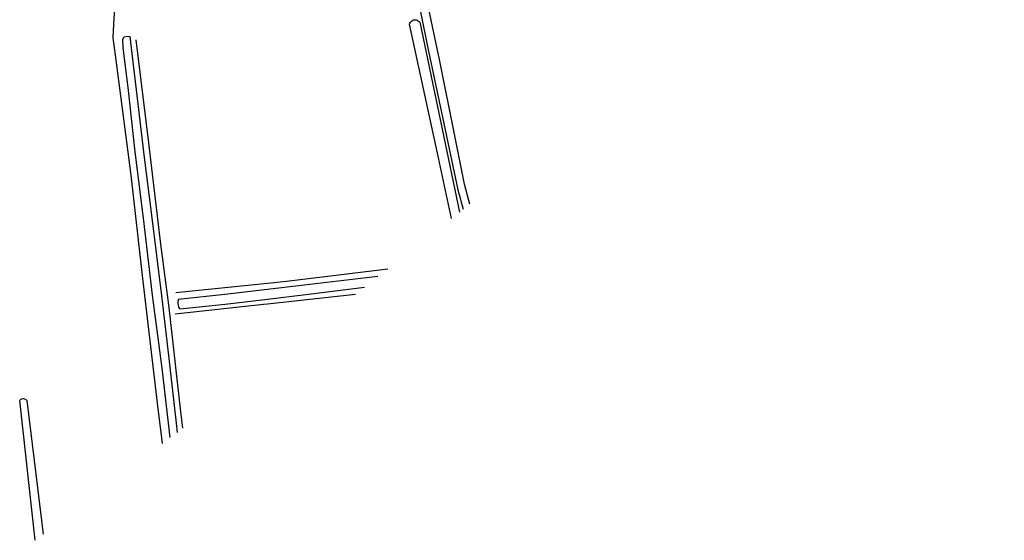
# Model space of a CAD drawing. Header units: metres. Extents: x 233874 to 239264, y 443832 to 448222.
# Tile 162 of 198: x 237916 to 238250, y 445666 to 445843. Entities that reach past the tile are written whole.
import ezdxf

# ---------------------------------------------------------------- set-up
doc = ezdxf.new("R2010")
doc.units = ezdxf.units.M
doc.header["$MEASUREMENT"] = 0
for name, color, linetype in [('INSTEEKSLOOT', 153, 'Continuous'), ('KANTVERH', 253, 'Continuous'), ('OVERIGEAFSCH', 253, 'Continuous'), ('RASTER', 253, 'Continuous')]:
    doc.layers.add(name, color=color, linetype=linetype)

msp = doc.modelspace()

# ---------------------------------------------------------------- linework, layer by layer
at = {"layer": 'INSTEEKSLOOT'}
for p, q in [((238051.65, 445841.68), (238065.14, 445777.35)), ((237921.35, 445666.14), (237916.05, 445713.49)), ((237918.42, 445713.54), (237924.02, 445668.17))]:
    msp.add_line(p, q, dxfattribs=at)
for points in [[(238048.19, 445841.01), (238048.3, 445841.37), (238048.47, 445841.7), (238048.71, 445841.99), (238049, 445842.23), (238049.33, 445842.4), (238049.69, 445842.51), (238050.07, 445842.54), (238050.44, 445842.51), (238050.8, 445842.39), (238051.13, 445842.21), (238051.42, 445841.97), (238051.65, 445841.68)], [(238062.43, 445775.21), (238057.62, 445797.29), (238048.19, 445841.01)], [(237967.11, 445700.95), (237966.88, 445702.89), (237964.29, 445724.5), (237961.04, 445749.17), (237958.17, 445774.37), (237955.16, 445797.74), (237952.88, 445818.59), (237951.17, 445833.17), (237951.01, 445836.02), (237951.49, 445836.77), (237952.34, 445836.98), (237953.39, 445836.89), (237954.56, 445827.27), (237955.55, 445818.77), (237956.72, 445808.29), (237958.27, 445795.86), (237960.66, 445777.22), (237964.24, 445748.03), (237966.52, 445728.76), (237969.05, 445705.81), (237969.44, 445702.72)], [(238037.49, 445755.5), (238012.51, 445752.6), (238000, 445751.15)], [(238000, 445751.15), (237985.59, 445749.47), (237969.8, 445747.76), (237969.68, 445746.49), (237969.84, 445745.11), (237970.38, 445744.62), (237985.68, 445746.21), (238000, 445747.89)], [(238000, 445747.89), (238012.99, 445749.4), (238032.94, 445751.91)], [(237916.05, 445713.49), (237916.24, 445713.74), (237916.48, 445713.94), (237916.76, 445714.08), (237917.07, 445714.16), (237917.38, 445714.16), (237917.69, 445714.1), (237917.97, 445713.97), (237918.22, 445713.78), (237918.42, 445713.54)]]:
    msp.add_lwpolyline(points, dxfattribs=at)
at = {"layer": 'KANTVERH'}
for points in [[(238068.61, 445780.09), (238068.27, 445781.28), (238066.87, 445786.78), (238063.32, 445804.31), (238058.3, 445829.06), (238053.16, 445853.73), (238048, 445877.6), (238044.35, 445897.67), (238044.02, 445903.84), (238043.97, 445911.29), (238044.13, 445920.77), (238043.88, 445947.43), (238043.87, 445957.41), (238044.26, 445960.78), (238044.5, 445962.09), (238045.44, 445962.93), (238047.54, 445963.47), (238050.91, 445964.14), (238085.52, 445971), (238117.36, 445976.05), (238153.37, 445982.53), (238182.04, 445987.5), (238213.76, 445993.58), (238249.79, 446000)], [(238000, 445955.79), (238036.2, 445962.51), (238037.36, 445962.39), (238038.56, 445961.96), (238039.21, 445961.14), (238039.66, 445960.27), (238039.78, 445957.48), (238040.48, 445946.44), (238041.08, 445926.03), (238040.68, 445904.28), (238041.08, 445898.32), (238041.78, 445894.23), (238043.11, 445887.93), (238046.37, 445871.53), (238049.53, 445856.78), (238049.82, 445855.43), (238054.3, 445833.54), (238059.87, 445807.44), (238064.56, 445784.88), (238066.38, 445778.33)]]:
    msp.add_lwpolyline(points, dxfattribs=at)
at = {"layer": 'OVERIGEAFSCH'}
for p, q in [((237968.94, 445750.15), (238000, 445753.32)), ((238029.89, 445749.49), (238000, 445746.21))]:
    msp.add_line(p, q, dxfattribs=at)
for points in [[(238000, 445753.32), (238006.44, 445753.98), (238040.84, 445758.15)], [(238000, 445746.21), (237998.68, 445746.07), (237968.78, 445742.78)]]:
    msp.add_lwpolyline(points, dxfattribs=at)
at = {"layer": 'RASTER'}
for points in [[(237964.5, 445698.96), (237962.81, 445712.57), (237957.79, 445754.88), (237953.81, 445789.92), (237948.92, 445827.11), (237947.71, 445836.45), (237947.91, 445841.09), (237948.54, 445850.59), (237948.43, 445879.69), (237948.16, 445908.34), (237947.47, 445940)], [(237955.45, 445835.79), (237959.7, 445800.84), (237963.82, 445766.52), (237966.64, 445745.02), (237970.42, 445710.64), (237971.24, 445704.09)]]:
    msp.add_lwpolyline(points, dxfattribs=at)

doc.saveas('drawing.dxf')
